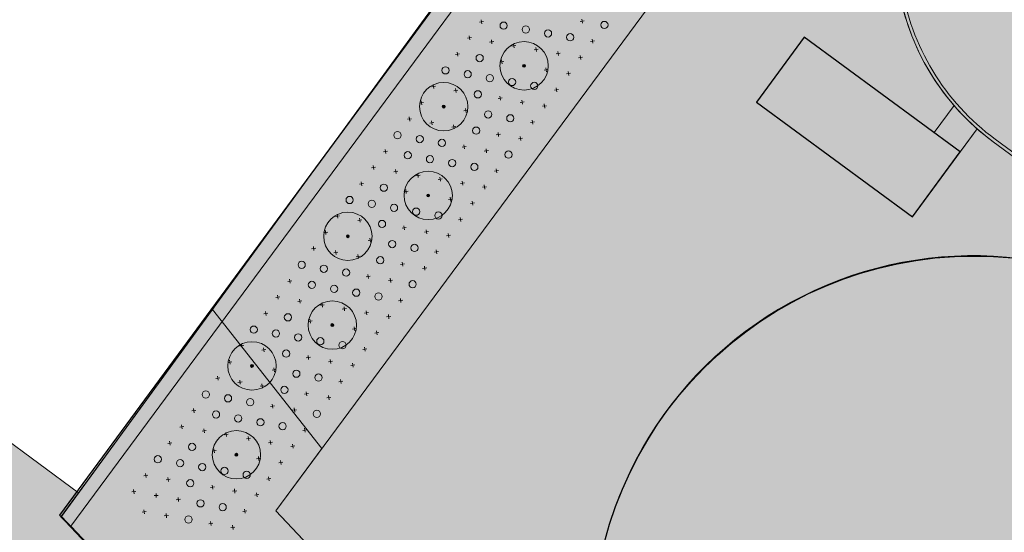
# Model space of a CAD drawing. Header units: metres. Extents: x 134347 to 136271, y 456733 to 459014.
# Tile 114 of 256: x 135548 to 135609, y 458096 to 458127. Entities that reach past the tile are written whole.
import ezdxf
from ezdxf.enums import TextEntityAlignment as Align

# ---------------------------------------------------------------- set-up
doc = ezdxf.new("R2010")
doc.units = ezdxf.units.M
for name, color, linetype, lineweight in [('B-WE-GR-BOS_RWZI-G', 130, 'Continuous', 0), ('N-WE-GR-GRAS_KRUIDENRIJK-O', 80, 'Continuous', 0), ('N-WE-GR-STRUWEEL-O', 90, 'Continuous', 18), ('N-WE-IE-TERREINAFSCHEIDING_KUNSTMATIG_HEKWERK-G', 20, 'IE-TERREINAFSCHEIDING-KUNSTMATIG', 13), ('N-WE-OG-TOPOGRAFIE_BEBOUWING-G', 7, 'Continuous', 25), ('N-WE-VH-KANTOPSLUITING-G', 150, 'Continuous', 5), ('N-WE-VH-VERHARDING_ASFALT-G', 7, 'Continuous', 13), ('N-WE-VH-VERHARDING_BETONSTRAATSTEEN-G', 7, 'Continuous', 13)]:
    doc.layers.add(name, color=color, linetype=linetype, lineweight=lineweight)
for name, color, linetype, lineweight, true_color in [('B-WE-GR-BOS_RWZI-V', 7, 'Continuous', 0, 0x50916c), ('N-WE-GR-BEPLANTING_CULTUUR-A', 7, 'Continuous', 18, 0x007500), ('N-WE-GR-BOOM_BOSPLANTSOEN-S', 7, 'Continuous', 15, 0xc86400), ('N-WE-GR-BOOM_GEVEERDE SPIL-S', 7, 'Continuous', 15, 0xc83200), ('N-WE-GR-BOOM_LAANBOOM-S', 7, 'Continuous', 15, 0xc80000), ('N-WE-GR-GRAS_KRUIDENRIJK-V', 7, 'Continuous', 0, 0xa9cb52), ('N-WE-GR-STRUWEEL-V', 7, 'Continuous', 0, 0x50916c), ('N-WE-OG-TOPOGRAFIE_BEBOUWING-V', 7, 'Continuous', 18, 0xbebeb4), ('N-WE-VH-KANTOPSLUITING_DETAIL_100-V', 7, 'Continuous', 0, 0x646464), ('N-WE-VH-VERHARDING_ASFALT-V', 7, 'Continuous', 0, 0xc9c9c9), ('N-WE-VH-VERHARDING_BETONSTRAATSTEEN-V', 7, 'Continuous', 0, 0xa8b5bd)]:
    doc.layers.add(name, color=color, linetype=linetype, lineweight=lineweight, true_color=true_color)
doc.layers.add('PERCELEN', color=30, linetype='Continuous')
doc.styles.add('NLCS-ISO', font='NLCS-ISO.ttf')
doc.linetypes.add('IE-TERREINAFSCHEIDING-KUNSTMATIG', pattern='A,4,[82,NLCS.SHX,S=0.75,R=90,X=0,Y=0],4,-2', length=10)

# ---------------------------------------------------------------- blocks, each defined once
blk = doc.blocks.new('gevelbeplanting_S')
at = {"layer": 'N-WE-GR-BEPLANTING_CULTUUR-A'}
h = blk.add_hatch(dxfattribs=at)
h.set_pattern_fill('AVH-FUNDERING_GRANULAAT_MENG_01', color=256, scale=0.1, pattern_type=2)
h.set_pattern_definition([(50, (-24, -24), (0.71726, -0.062752), [0.075, -0.825]), (355, (-24, -24), (-0.138751, 0.752192), [0.06, -0.66]), (100.4514, (-23.9402, -24.0052), (0.5785094, 0.6894395), [0.06374, -0.701142]), (46.1842, (-24, -23.8), (1.067241, -0.165519), [0.1125, -1.2375]), (96.6356, (-23.9111, -23.8138), (0.934663, 0.974118), [0.09561, -1.051713]), (351.1842, (-24, -23.8), (0.934662, 0.974119), [0.09, -0.99]), (21, (-23.9, -23.85), (0.596907, -0.402619), [0.075, -0.825]), (326, (-23.9, -23.85), (0.243315, 0.72515), [0.06, -0.66]), (71.4514, (-23.85026, -23.88355), (0.8402226, 0.3225305), [0.06374, -0.701142]), (37.5, (-24, -24), (0.0121599, 0.3328939), [0, -0.652, 0, -0.67, 0, -0.6625]), (7.5, (-24, -24), (0.2630695, 0.3944117), [0, -0.382, 0, -0.637, 0, -0.2525]), (327.5, (-24.223, -24), (0.5338224, -0.0225549), [0, -0.25, 0, -0.78, 0, -1.035]), (317.5, (-24.323, -24), (0.5831862, 0.100105), [0, -0.325, 0, -0.518, 0, -0.735])])
h.paths.add_polyline_path([(24, 0, 1), (-24, 0, 1)])
h.paths.add_polyline_path([(-23.3, 0, -1), (23.3, 0, -1)], flags=16)
blk = doc.blocks.new('SGR-BEPLANTING_BOSPLANTSOEN_SOORT')
at = {"flags": 128}
for points in [[(-0.18, -0.18), (0.18, 0.18)], [(-0.18, 0.18), (0.18, -0.18)]]:
    blk.add_lwpolyline(points, dxfattribs=at)
blk = doc.blocks.new('SGR-BOOM_SOORT_DIAMETER_3E_GROOTTE_SO')
at = {"ltscale": 0.1}
h = blk.add_hatch(color=256, dxfattribs=at)
edge = h.paths.add_edge_path()
edge.add_arc((0, 0), 0.3, 0, 360)
for radius in [5, 0.09]:
    blk.add_circle((0, 0), radius)
blk.add_circle((0, 0), 0.3, dxfattribs=at)
at = {"ltscale": 0.1, "style": 'NLCS-ISO'}
for tag, height, p in [('SOORT', 1.4, (0.1, 1.42)), ('DIAMETER', 0.7, (0.1, -1.02))]:
    blk.add_attdef(tag, text='', height=height, dxfattribs=at).set_placement(p, align=Align.MIDDLE_CENTER)
blk = doc.blocks.new('SGR-HEESTER_SOORT HOOGTE_SO')
blk.add_circle((0, 0), 1.5)
at = {"ltscale": 0.1, "style": 'NLCS-ISO'}
for tag, height, p in [('SOORT', 0.9, (0, 0.35)), ('HOOGTE', 0.4, (0, -0.55))]:
    blk.add_attdef(tag, text='', height=height, dxfattribs=at).set_placement(p, align=Align.MIDDLE_CENTER)
blk = doc.blocks.new('KK_2DXF14_ACAD_1_FMEBLOC10')
at = {"layer": 'PERCELEN', "color": 7}
blk.add_lwpolyline([(-134.1545, 282.529), (-217.5425, 203.639), (-225.3915, 193.377), (-261.7475, 144.012), (-263.5565, 141.555), (-294.7295, 99.228), (-239.9415, 41.158), (-228.1905, 28.757), (-223.8525, 32.84), (-220.7015, 35.806), (-217.1325, 32.037), (-214.2225, 28.973), (-217.5815, 25.809), (-221.6945, 21.901), (-156.8065, -46.573), (-123.5075, -2.571)], dxfattribs=at)

msp = doc.modelspace()

# ---------------------------------------------------------------- hatches: boundary and pattern name
at = {"layer": 'B-WE-GR-BOS_RWZI-V'}
h = msp.add_hatch(color=256, dxfattribs=at)
h.dxf.hatch_style = 1
h.paths.add_polyline_path([(135563.532, 458097.004), (135566.398, 458100.876), (135559.618, 458109.505), (135553.268, 458100.823), (135550.202, 458096.646), (135550.528, 458096.318), (135556.192, 458090.295), (135571.005, 458074.595), (135586.577, 458058.104), (135599.187, 458044.831), (135611.321, 458032.057), (135611.631, 458031.731), (135616.865, 458026.221), (135623.953, 458032.925)])
at = {"layer": 'N-WE-GR-GRAS_KRUIDENRIJK-V'}
h = msp.add_hatch(color=256, dxfattribs=at)
h.dxf.hatch_style = 1
edge = h.paths.add_edge_path()
edge.add_arc((135616.865, 458131.906), 14.9, 228.7328, 233.6933)
edge.add_line((135608.043, 458119.899), (135635.2, 458099.944))
edge.add_line((135635.2, 458099.944), (135631.524, 458094.94))
edge.add_line((135631.524, 458094.94), (135641.194, 458087.836))
edge.add_line((135641.194, 458087.836), (135644.871, 458092.839))
edge.add_line((135644.871, 458092.839), (135647.582, 458090.847))
edge.add_arc((135644.148, 458086.173), 5.8, -36.30496, 53.69323, ccw=False)
edge.add_line((135648.822, 458082.739), (135643.228, 458075.125))
edge.add_line((135643.228, 458075.125), (135631.945, 458083.414))
edge.add_line((135631.945, 458083.414), (135628.843, 458079.191))
edge.add_line((135628.843, 458079.191), (135628.444, 458079.484))
edge.add_arc((135606.844, 458089.15), 23.665, 335.89235, 360)
edge.add_arc((135606.844, 458089.15), 23.665, 0, 51.05226)
edge.add_line((135621.72, 458107.555), (135622.282, 458108.32))
edge.add_line((135622.282, 458108.32), (135621.476, 458108.912))
edge.add_line((135621.476, 458108.912), (135620.927, 458108.169))
edge.add_arc((135606.816, 458089.204), 23.638, 53.34879, 180.13081)
edge.add_arc((135606.844, 458089.15), 23.665, 180, 311.49731)
edge.add_line((135622.524, 458071.425), (135622.922, 458071.133))
edge.add_line((135622.922, 458071.133), (135616.847, 458062.864))
edge.add_line((135616.847, 458062.864), (135621.932, 458059.128))
edge.add_line((135621.932, 458059.128), (135620.808, 458057.597))
edge.add_line((135620.808, 458057.597), (135614.421, 458062.29))
edge.add_line((135614.421, 458062.29), (135610.772, 458057.322))
edge.add_line((135610.772, 458057.322), (135611.981, 458056.435))
edge.add_line((135611.981, 458056.435), (135609.173, 458052.612))
edge.add_line((135609.173, 458052.612), (135625.25, 458040.801))
edge.add_line((135625.25, 458040.801), (135630.819, 458048.381))
edge.add_line((135630.819, 458048.381), (135631.274, 458048.047))
edge.add_line((135631.274, 458048.047), (135653.98, 458078.949))
edge.add_arc((135658.653, 458075.516), 5.799, 53.68638, 143.70244, ccw=False)
edge.add_line((135662.088, 458080.189), (135696.285, 458055.063))
edge.add_line((135696.285, 458055.063), (135693.789, 458051.666))
edge.add_line((135693.789, 458051.666), (135676.503, 458064.366))
edge.add_line((135676.503, 458064.366), (135649.741, 458027.94))
edge.add_line((135649.741, 458027.94), (135662.353, 458018.674))
edge.add_line((135662.353, 458018.674), (135658.972, 458014.085))
edge.add_line((135658.972, 458014.085), (135664.779, 458009.819))
edge.add_line((135664.779, 458009.819), (135664.72, 458009.739))
edge.add_line((135664.72, 458009.739), (135667.943, 458007.37))
edge.add_line((135667.943, 458007.37), (135663.585, 458001.438))
edge.add_line((135663.585, 458001.438), (135668.903, 457997.53))
edge.add_line((135668.903, 457997.53), (135663.944, 457990.78))
edge.add_line((135663.944, 457990.78), (135649.524, 458005.938))
edge.add_line((135649.524, 458005.938), (135652.277, 458008.569))
edge.add_line((135652.277, 458008.569), (135633.396, 458028.433))
edge.add_line((135633.396, 458028.433), (135630.568, 458025.909))
edge.add_line((135630.568, 458025.909), (135630.168, 458026.333))
edge.add_line((135630.168, 458026.333), (135630.404, 458026.559))
edge.add_line((135630.404, 458026.559), (135624.205, 458033.142))
edge.add_line((135624.205, 458033.142), (135623.963, 458032.913))
edge.add_line((135623.963, 458032.913), (135563.532, 458097.004))
edge.add_line((135563.532, 458097.004), (135635.767, 458194.626))
edge.add_line((135635.767, 458194.626), (135710.999, 458265.128))
edge.add_line((135710.999, 458265.128), (135754.843, 458233.747))
edge.add_line((135754.843, 458233.747), (135741.557, 458215.663))
edge.add_line((135741.557, 458215.663), (135742.362, 458215.071))
edge.add_line((135742.362, 458215.071), (135736.175, 458206.65))
edge.add_line((135736.175, 458206.65), (135731.239, 458210.276))
edge.add_line((135731.239, 458210.276), (135737.426, 458218.698))
edge.add_line((135737.426, 458218.698), (135735.895, 458219.823))
edge.add_line((135735.895, 458219.823), (135732.224, 458214.826))
edge.add_line((135732.224, 458214.826), (135731.337, 458215.477))
edge.add_line((135731.337, 458215.477), (135727.637, 458210.441))
edge.add_line((135727.637, 458210.441), (135734.185, 458205.63))
edge.add_line((135734.185, 458205.63), (135721.289, 458188.077))
edge.add_line((135721.289, 458188.077), (135719.473, 458191.254))
edge.add_arc((135702.111, 458181.326), 20, 29.76227, 53.6933)
edge.add_line((135713.953, 458197.443), (135682.175, 458220.792))
edge.add_arc((135673.353, 458208.785), 14.9, 53.6933, 143.6933)
edge.add_line((135661.345, 458217.607), (135643.404, 458193.19))
edge.add_line((135643.404, 458193.19), (135622.088, 458164.179))
edge.add_line((135622.088, 458164.179), (135604.858, 458140.728))
edge.add_arc((135616.865, 458131.906), 14.9, 143.6933, 220.94326)
edge.add_line((135605.611, 458122.142), (135604.38, 458120.466))
edge.add_line((135604.38, 458120.466), (135596.321, 458126.387))
edge.add_line((135596.321, 458126.387), (135593.361, 458122.358))
edge.add_line((135593.361, 458122.358), (135603.031, 458115.253))
edge.add_line((135603.031, 458115.253), (135607.038, 458120.706))
edge = h.paths.add_edge_path(flags=16)
edge.add_arc((135732.123, 458215.86), 0.558, 180, 360)
edge.add_arc((135732.123, 458215.86), 0.558, 0, 180)
edge = h.paths.add_edge_path(flags=16)
edge.add_arc((135713.032, 458231.376), 23.665, -0.00114, 180.00116, ccw=False)
edge.add_arc((135713.032, 458231.376), 23.665, 180.00117, 359.99885, ccw=False)
h.paths.add_polyline_path([(135657.252, 458078.53), (135673.692, 458066.452), (135646.931, 458030.026), (135630.491, 458042.104)], flags=16)
h = msp.add_hatch(color=256, dxfattribs=at)
h.dxf.hatch_style = 1
edge = h.paths.add_edge_path()
edge.add_line((135646.017, 457995.302), (135623.092, 458019.571))
edge.add_line((135623.092, 458019.571), (135623.093, 458019.571))
edge.add_line((135623.093, 458019.571), (135621.47, 458021.345))
edge.add_line((135621.47, 458021.345), (135620.682, 458022.157))
edge.add_line((135620.682, 458022.157), (135620.66, 458022.181))
edge.add_line((135620.66, 458022.181), (135616.865, 458026.221))
edge.add_line((135616.865, 458026.221), (135611.631, 458031.731))
edge.add_line((135611.631, 458031.731), (135611.321, 458032.057))
edge.add_line((135611.321, 458032.057), (135599.187, 458044.831))
edge.add_line((135599.187, 458044.831), (135586.577, 458058.104))
edge.add_line((135586.577, 458058.104), (135571.005, 458074.595))
edge.add_line((135571.005, 458074.595), (135556.192, 458090.295))
edge.add_line((135556.192, 458090.295), (135550.528, 458096.318))
edge.add_line((135550.528, 458096.318), (135550.202, 458096.646))
edge.add_line((135550.202, 458096.646), (135551.297, 458098.138))
edge.add_line((135551.297, 458098.138), (135546.363, 458101.774))
edge.add_line((135546.363, 458101.774), (135534.537, 458085.587))
edge.add_line((135534.537, 458085.587), (135534.921, 458085.182))
edge.add_arc((135534.561, 458084.835), 0.5, -45.9928, 43.89361, ccw=False)
edge.add_line((135534.908, 458084.475), (135530.648, 458080.36))
edge.add_arc((135538.189, 458093.327), 15, 239.81725, 263.43)
edge.add_arc((135534.757, 458063.524), 15, 43.93547, 83.43, ccw=False)
edge.add_line((135545.559, 458073.931), (135552.65, 458066.571))
edge.add_line((135552.65, 458066.571), (135584.585, 458033.427))
edge.add_line((135584.585, 458033.427), (135596.194, 458020.951))
edge.add_line((135596.194, 458020.951), (135606.435, 458009.49))
edge.add_line((135606.435, 458009.49), (135616.379, 457997.769))
edge.add_line((135616.379, 457997.769), (135622.092, 457990.881))
edge.add_line((135622.092, 457990.881), (135623.746, 457988.944))
edge.add_line((135623.746, 457988.944), (135628.754, 457982.968))
edge.add_line((135628.754, 457982.968), (135633.824, 457977.045))
edge.add_line((135633.824, 457977.045), (135638.954, 457971.173))
edge.add_line((135638.954, 457971.173), (135644.144, 457965.355))
edge.add_line((135644.144, 457965.355), (135649.394, 457959.59))
edge.add_line((135649.394, 457959.59), (135654.702, 457953.879))
edge.add_line((135654.702, 457953.879), (135658.337, 457950.035))
edge.add_line((135658.337, 457950.035), (135664.079, 457944.04))
edge.add_line((135664.079, 457944.04), (135665.123, 457945.124))
edge.add_line((135665.123, 457945.124), (135666.792, 457943.299))
edge.add_line((135666.792, 457943.299), (135667.557, 457942.369))
edge.add_line((135667.557, 457942.369), (135668.258, 457941.39))
edge.add_line((135668.258, 457941.39), (135668.835, 457940.459))
edge.add_line((135668.835, 457940.459), (135671.661, 457943.653))
edge.add_line((135671.661, 457943.653), (135676.872, 457949.6))
edge.add_line((135676.872, 457949.6), (135682.045, 457955.72))
edge.add_line((135682.045, 457955.72), (135676.35, 457961.705))
edge.add_line((135676.35, 457961.705), (135677.096, 457962.483))
edge.add_line((135677.096, 457962.483), (135658.788, 457981.806))
edge.add_line((135658.788, 457981.806), (135656.849, 457983.855))
edge.add_line((135656.849, 457983.855), (135656.843, 457983.849))
edge.add_line((135656.843, 457983.849), (135652.153, 457988.818))
edge.add_line((135652.153, 457988.818), (135646.017, 457995.302))
at = {"layer": 'N-WE-GR-STRUWEEL-V'}
h = msp.add_hatch(color=256, dxfattribs=at)
h.dxf.hatch_style = 1
edge = h.paths.add_edge_path()
edge.add_line((135773.986, 458239.823), (135765.86, 458245.906))
edge.add_line((135765.86, 458245.906), (135762.443, 458241.293))
edge.add_line((135762.443, 458241.293), (135727.133, 458267.836))
edge.add_line((135727.133, 458267.836), (135720.316, 458272.955))
edge.add_line((135720.316, 458272.955), (135710.168, 458280.575))
edge.add_line((135710.168, 458280.575), (135689.964, 458261.051))
edge.add_line((135689.964, 458261.051), (135670.089, 458242.143))
edge.add_line((135670.089, 458242.143), (135648.141, 458221.259))
edge.add_line((135648.141, 458221.259), (135642.667, 458216.174))
edge.add_arc((135788.088, 458057.699), 215.085, 132.54038, 140.6948)
edge.add_arc((135670.868, 458151.183), 65.193, 139.00938, 152.05961)
edge.add_line((135613.274, 458181.729), (135611.779, 458179.508))
edge.add_line((135611.779, 458179.508), (135608.494, 458175.915))
edge.add_line((135608.494, 458175.915), (135605.285, 458171.997))
edge.add_line((135605.285, 458171.997), (135594.078, 458156.592))
edge.add_line((135594.078, 458156.592), (135577.852, 458134.468))
edge.add_line((135577.852, 458134.468), (135562.179, 458113.006))
edge.add_line((135562.179, 458113.006), (135559.618, 458109.505))
edge.add_line((135559.618, 458109.505), (135566.398, 458100.876))
edge.add_line((135566.398, 458100.876), (135635.767, 458194.626))
edge.add_line((135635.767, 458194.626), (135710.999, 458265.128))
edge.add_line((135710.999, 458265.128), (135757.282, 458232.001))
edge.add_line((135757.282, 458232.001), (135764.515, 458226.936))
edge.add_arc((135799.165, 458275.258), 59.461, 234.35698, 258.95375)
edge.add_arc((135789.467, 458222.567), 5.916, 253.35025, 299.34247)
edge.add_line((135792.366, 458217.41), (135803.027, 458231.921))
edge.add_line((135803.027, 458231.921), (135798.512, 458235.136))
edge.add_line((135798.512, 458235.136), (135798.514, 458235.135))
edge.add_line((135798.514, 458235.135), (135798.234, 458234.744))
edge.add_arc((135789.913, 458240.639), 10.198, 233.46087, 324.6828, ccw=False)
edge.add_line((135783.841, 458232.446), (135773.986, 458239.823))
edge = h.paths.add_edge_path()
edge.add_line((136102.807, 457889.512), (136106.034, 457888.722))
edge.add_line((136106.034, 457888.722), (136106.315, 457888.702))
edge.add_line((136106.315, 457888.702), (136106.542, 457891.814))
edge.add_arc((136077.369, 457894.357), 29.283, 355.01738, 360.35012)
edge.add_arc((136077.369, 457894.357), 29.283, 0.35012, 5.68287)
edge.add_arc((136077.369, 457894.357), 29.283, 5.68287, 10.50819)
edge.add_arc((136077.369, 457894.357), 29.283, 10.50819, 15.33352)
edge.add_line((136105.61, 457902.101), (136104.839, 457904.992))
edge.add_arc((136082.545, 457900.044), 22.837, 12.51392, 19.12159)
edge.add_arc((136082.545, 457900.044), 22.837, 19.12159, 25.72926)
edge.add_arc((136082.545, 457900.044), 22.837, 25.72926, 33.30183)
edge.add_arc((136082.545, 457900.044), 22.837, 33.30183, 40.8744)
edge.add_line((136099.813, 457914.988), (136094.949, 457920.632))
edge.add_arc((136093.345, 457920.108), 1.687, -37.04715, 18.08179, ccw=False)
edge.add_line((136094.691, 457919.092), (136094.496, 457918.904))
edge.add_arc((136093.803, 457919.624), 1, 224.72538, 313.90488, ccw=False)
edge.add_line((136093.092, 457918.92), (136086.728, 457925.346))
edge.add_arc((136078.202, 457916.902), 12, 44.72538, 95.09403)
edge.add_line((136077.136, 457928.854), (136071.593, 457928.36))
edge.add_arc((136048.262, 457882.614), 51.352, 29.11657, 62.97763, ccw=False)
edge.add_arc((136072.09, 457894.952), 24.545, -8.78092, 31.02129, ccw=False)
edge.add_line((136096.347, 457891.205), (136091.306, 457872.531))
edge.add_line((136091.306, 457872.531), (136100.87, 457889.064))
edge.add_line((136100.87, 457889.064), (136102.807, 457889.512))
edge = h.paths.add_edge_path()
edge.add_line((136028.525, 458011.649), (136053.354, 457960.672))
edge.add_line((136053.354, 457960.672), (136062.912, 457963.719))
edge.add_arc((136201.412, 458046.209), 161.204, 209.73112, 210.77808, ccw=False)
edge.add_arc((136201.412, 458046.209), 161.204, 207.72885, 209.73112, ccw=False)
edge.add_arc((136201.412, 458046.209), 161.204, 205.72658, 207.72885, ccw=False)
edge.add_line((136056.187, 457976.234), (136049.845, 457989.494))
edge.add_line((136049.845, 457989.494), (136037.594, 458015.862))
edge.add_line((136037.594, 458015.862), (136028.525, 458011.649))
h.paths.add_polyline_path([(136024.345, 458020.471), (136033.311, 458024.899), (136024.214, 458044.092), (136014.979, 458040.257)])
h.paths.add_polyline_path([(135968.165, 458065.146), (135971.921, 458057.662), (135971.96, 458057.631), (135980.58, 458069.318), (135994.665, 458058.993), (136000.575, 458063.262), (135978.583, 458079.719)])
at = {"layer": 'N-WE-OG-TOPOGRAFIE_BEBOUWING-V'}
h = msp.add_hatch(color=256, dxfattribs=at)
h.dxf.hatch_style = 1
h.paths.add_polyline_path([(135605.992, 458119.282), (135596.321, 458126.387), (135593.361, 458122.358), (135603.031, 458115.253)])
h = msp.add_hatch(color=256, dxfattribs=at)
h.dxf.hatch_style = 1
edge = h.paths.add_edge_path()
edge.add_arc((135606.844, 458089.15), 23.665, 0, 360)
at = {"layer": 'N-WE-VH-KANTOPSLUITING_DETAIL_100-V'}
h = msp.add_hatch(color=256, dxfattribs=at)
h.dxf.hatch_style = 1
h.paths.add_polyline_path([(135804.252, 458233.25), (135799.585, 458236.68), (135799.466, 458236.519), (135804.134, 458233.089), (135807.358, 458230.721, -0.413407), (135807.53, 458229.605, -0.414213), (135806.412, 458229.434), (135803.027, 458231.921), (135793.729, 458219.266), (135797.513, 458216.485, -0.414202), (135797.684, 458215.367), (135797.566, 458215.206), (135802.324, 458211.711), (135802.442, 458211.872, -0.414214), (135803.56, 458212.043), (135806.945, 458209.556), (135816.241, 458222.208), (135812.856, 458224.694, -1.000098), (135813.803, 458225.984), (135823.844, 458218.606, -0.46181), (135824.478, 458209.798), (135821.731, 458207.095, 0.039953), (135811.288, 458195.031), (135782.932, 458156.439, -0.414214), (135772.028, 458154.772), (135751.774, 458169.654, 0.1048), (135744.218, 458173.072), (135738.561, 458174.313, -0.211928), (135722.348, 458186.226), (135719.473, 458191.254, 0.1048), (135713.953, 458197.443), (135682.175, 458220.792, 0.414214), (135661.345, 458217.607), (135643.404, 458193.19), (135622.088, 458164.179), (135604.858, 458140.728, 0.414214), (135608.043, 458119.899), (135647.582, 458090.847, -0.414204), (135648.822, 458082.739), (135626.118, 458051.835), (135626.279, 458051.717), (135648.983, 458082.62, 0.414203), (135647.701, 458091.008), (135608.161, 458120.06, -0.414214), (135605.019, 458140.61), (135622.25, 458164.06), (135643.566, 458193.071), (135661.506, 458217.489, -0.414214), (135682.056, 458220.631), (135713.835, 458197.282, -0.1048), (135719.299, 458191.155), (135722.174, 458186.127, 0.211928), (135738.518, 458174.118), (135744.175, 458172.877, -0.1048), (135751.655, 458169.493), (135771.91, 458154.611, 0.414214), (135783.093, 458156.321), (135811.44, 458194.9, -0.039953), (135821.883, 458206.964), (135824.618, 458209.656, 0.46181), (135823.963, 458218.767), (135813.922, 458226.144, 1.000397), (135812.738, 458224.533), (135815.961, 458222.165), (135806.902, 458209.836), (135803.679, 458212.204, 0.414208), (135802.281, 458211.99), (135802.28, 458211.989), (135797.846, 458215.249), (135797.846, 458215.248, 0.414204), (135797.632, 458216.646), (135794.008, 458219.309), (135803.07, 458231.641), (135806.293, 458229.273, 0.413893), (135807.691, 458229.486, 0.413893), (135807.476, 458230.883), (135804.252, 458233.25)])
at = {"layer": 'N-WE-VH-VERHARDING_ASFALT-V'}
h = msp.add_hatch(color=256, dxfattribs=at)
h.dxf.hatch_style = 1
h.paths.add_polyline_path([(135762.175, 458117.718), (135815.99, 458190.961, -0.039953), (135826.434, 458203.024), (135829.688, 458206.227, -0.368167), (135840.036, 458206.971), (135864.02, 458189.349, 0.001397), (135864.043, 458189.333), (135873.316, 458182.598), (135892.416, 458168.703), (135893.508, 458167.904), (135910.641, 458154.84, -0.408833), (135911.641, 458147.906), (135878.701, 458103.017, 0.411993), (135882.553, 458074.061), (135895.237, 458064.539), (135914.09, 458050.762, 0.315981), (135938.221, 458052.541), (135961.013, 458083.083, -0.33251), (135985.309, 458085.927), (135992.035, 458079.872), (136004.072, 458069.03), (136017.244, 458057.149), (136018.452, 458055.618), (136019.561, 458053.91), (136037.594, 458015.862), (136049.845, 457989.494), (136056.187, 457976.234, 0.008737), (136058.72, 457971.203, 0.008737), (136061.428, 457966.263, 0.007692), (136063.954, 457961.995, 0.007692), (136066.61, 457957.806), (136069.31, 457953.435, -0.096177), (136069.915, 457951.767, -0.096177), (136069.851, 457949.995, -0.119987), (136068.861, 457948.029, -0.119987), (136067.078, 457946.739, -0.08637), (136065.312, 457946.178, -0.043105), (136064.383, 457946.133), (136067.399, 457940.86, -0.040278), (136068.083, 457941.331, -0.080687), (136069.632, 457941.917, -0.064153), (136071.474, 457942.468, -0.064153), (136073.396, 457942.534, -0.072155), (136075.496, 457942.025, -0.072155), (136077.364, 457940.94), (136091.488, 457924.647), (136099.813, 457914.988, -0.033054), (136101.632, 457912.582, -0.033054), (136103.117, 457909.958, -0.028839), (136104.122, 457907.524, -0.028839), (136104.839, 457904.992), (136105.61, 457902.101, -0.021058), (136106.161, 457899.698, -0.021058), (136106.508, 457897.257, -0.023273), (136106.652, 457894.536, -0.023273), (136106.542, 457891.814), (136106.106, 457885.837, -0.01649), (136105.951, 457884.247, -0.01649), (136105.693, 457882.67, -0.015866), (136105.346, 457881.173, -0.015866), (136104.906, 457879.7), (136096.913, 457853.663), (136094.836, 457847.315), (136093.365, 457842.691), (136092.209, 457836.979), (136091.919, 457831.022), (136092.929, 457823.559), (136100.949, 457827.804, -0.036727), (136099.503, 457829.933, -0.063963), (136098.855, 457831.484, -0.024666), (136098.285, 457834.05, -0.022156), (136097.921, 457836.953, -0.056455), (136097.983, 457838.877, -0.036685), (136098.623, 457841.765), (136101.856, 457851.977), (136106.872, 457868.473), (136113.66, 457890.371, 0.06843), (136114.971, 457895.781, 0.06843), (136114.773, 457901.344, 0.064728), (136113.209, 457906.375, 0.064728), (136110.41, 457910.838), (136100.667, 457922.183), (136084.467, 457941.055, -0.005196), (136080.487, 457946.399, -0.011242), (136078.729, 457948.929, -0.000904), (136072.419, 457958.501, -0.006618), (136071.576, 457959.822, -0.008434), (136070.962, 457960.851, -0.000748), (136064.252, 457972.587, -0.012961), (136061.711, 457977.327, -0.006996), (136057.36, 457986.289), (136042.407, 458018.596), (136024.435, 458056.435), (136022.575, 458059.404), (136018.504, 458063.655), (136007.596, 458073.347), (135995.77, 458084.036), (135982.707, 458096.528), (135968.591, 458110.064), (135957.614, 458120.576), (135943.266, 458134.334), (135929.482, 458146.34), (135918.534, 458155.291), (135916.999, 458156.323), (135910.3, 458161.775), (135896.96, 458171.718), (135866.992, 458193.37), (135845.955, 458208.827), (135845.866, 458208.706, -0.460821), (135844.956, 458221.064), (135870.594, 458246.46, -0.071455), (135874.079, 458249.009), (135874.497, 458249.2), (135875.37, 458249.595, -0.023847), (135876.714, 458250.131), (135869.4, 458257.443, -0.028609), (135868.857, 458256.164), (135868.216, 458254.863, -0.082023), (135865.909, 458251.645), (135838.648, 458224.64, -0.368984), (135825.506, 458223.666), (135820.191, 458227.562), (135820.279, 458227.683), (135813.402, 458232.788, -0.367614), (135813.258, 458235.375), (135813.258, 458235.375), (135820.55, 458245.301), (135819.054, 458246.4), (135824.014, 458253.151), (135823.093, 458253.828), (135826.527, 458258.501), (135824.109, 458260.278), (135808.388, 458238.88, -0.416211), (135805.581, 458238.46), (135802.516, 458240.744), (135799.585, 458236.68), (135799.585, 458236.68), (135804.252, 458233.25), (135807.476, 458230.883, -0.413893), (135807.691, 458229.486, -0.413893), (135806.293, 458229.273), (135803.07, 458231.641), (135794.008, 458219.309), (135797.632, 458216.646, -0.414204), (135797.846, 458215.248), (135797.846, 458215.249), (135802.281, 458211.992, -0.413772), (135803.679, 458212.205), (135806.903, 458209.837), (135815.962, 458222.166), (135812.739, 458224.534, -0.414117), (135812.525, 458225.932, -0.414543), (135813.923, 458226.146), (135823.963, 458218.767, -0.238664), (135826.41, 458213.932, -0.200993), (135824.618, 458209.656), (135821.883, 458206.964, 0.039953), (135811.44, 458194.9), (135783.093, 458156.321, -0.414214), (135771.91, 458154.611), (135751.655, 458169.493, 0.1048), (135744.175, 458172.877), (135738.518, 458174.118, -0.211928), (135722.174, 458186.127), (135719.299, 458191.155, 0.1048), (135713.835, 458197.282), (135682.056, 458220.631, 0.414214), (135661.506, 458217.489), (135643.566, 458193.071), (135622.25, 458164.06), (135605.019, 458140.61, 0.414214), (135608.161, 458120.06), (135647.701, 458091.008, -0.238663), (135650.148, 458086.173, -0.159748), (135648.983, 458082.62), (135626.279, 458051.717), (135631.114, 458048.164), (135653.818, 458079.067, -0.414222), (135662.206, 458080.35), (135698.015, 458054.04, -0.414214), (135699.725, 458042.856), (135698.41, 458041.067, -0.414214), (135696.314, 458040.746), (135689.462, 458045.78), (135685.948, 458040.917), (135692.761, 458035.911, -0.414214), (135693.081, 458033.814), (135687.275, 458025.912), (135683.13, 458020.271), (135675.845, 458010.355, -0.414214), (135673.748, 458010.035), (135663.44, 458017.627), (135661.071, 458014.405), (135674.21, 458004.752), (135658.033, 457982.735), (135659.428, 457981.257), (135679.989, 458009.24), (135681.6, 458008.055), (135704.56, 458039.303, -0.414214), (135715.744, 458041.013), (135784.113, 457990.779, -0.414214), (135785.823, 457979.595), (135733.91, 457908.941), (135782.153, 457873.494), (135853.013, 457969.936), (135811.338, 458000.557, -0.413886), (135810.061, 458008.941), (135831.611, 458038.271, 0.414227), (135828.447, 458058.961), (135763.818, 458106.443, -0.404315)])
h.paths.add_polyline_path([(135661.385, 458161.364), (135651.607, 458168.549, -0.414214), (135648.401, 458189.519), (135662.611, 458208.859, -0.414214), (135683.581, 458212.065), (135709.223, 458193.225, -0.1048), (135714.743, 458187.035), (135716.966, 458183.149, 0.211928), (135737.232, 458168.257), (135741.606, 458167.298, -0.1048), (135749.162, 458163.88), (135768.357, 458149.776, -0.414214), (135770.067, 458138.592), (135747.567, 458107.969, -0.414214), (135736.383, 458106.259), (135699.206, 458133.576, 0.1048), (135691.726, 458136.96), (135686.069, 458138.201, -0.211928), (135669.725, 458150.21), (135666.85, 458155.237, 0.1048)], flags=16)
h.paths.add_polyline_path([(135748.811, 457919.088), (135801.316, 457990.548, -0.414214), (135812.5, 457992.258), (135838.179, 457973.39, -0.414214), (135839.889, 457962.206), (135787.383, 457890.747, -0.414214), (135776.2, 457889.037), (135750.521, 457907.904, -0.414214)], flags=16)
h.paths.add_polyline_path([(135787.222, 458065.672), (135779.966, 458071.003), (135776.413, 458066.168), (135785.005, 458059.856, 0.198912), (135792.437, 458058.03), (135810.809, 458060.84, -0.198912), (135818.242, 458059.014), (135819.897, 458057.798, -0.414214), (135823.105, 458036.828), (135794.569, 457997.987, -0.414227), (135786.181, 457996.705), (135719.296, 458045.849, -0.414214), (135717.586, 458057.032), (135740.2, 458087.81, -0.4142), (135745.792, 458088.665), (135755.71, 458081.378), (135759.263, 458086.213), (135752.569, 458091.131, -0.414227), (135750.858, 458102.315), (135751.45, 458103.121, -0.4142), (135757.042, 458103.976), (135798.142, 458073.781, -0.414214), (135798.997, 458068.189), (135798.405, 458067.383, -0.414214)], flags=16)
h.paths.add_polyline_path([(135734.541, 458090.24), (135712.751, 458060.585, -0.414214), (135701.567, 458058.875), (135616.791, 458121.165, -0.414214), (135613.585, 458142.134), (135627.085, 458160.508, -0.414214), (135648.054, 458163.714), (135656.774, 458157.307, -0.1048), (135662.293, 458151.118), (135664.516, 458147.231, 0.211928), (135684.783, 458132.34), (135689.156, 458131.381, -0.1048), (135696.712, 458127.962), (135732.831, 458101.424, -0.414214)], flags=16)
h.paths.add_polyline_path([(135956.825, 458114.155), (135961.822, 458105.975), (135962.294, 458097.115), (135958.756, 458088.819), (135949.036, 458075.852), (135943.072, 458067.787), (135938.619, 458061.891, -0.360646), (135919.683, 458059.061), (135901.189, 458072.575), (135888.705, 458081.947, -0.32273), (135883.655, 458100.897), (135896.303, 458118.26), (135908.179, 458134.332, -0.085453), (135914.727, 458138.147, -0.085487), (135922.176, 458139.55, -0.085562), (135928.447, 458138.567, -0.085748), (135934.027, 458135.542, -0.042786)], flags=16)
at = {"layer": 'N-WE-VH-VERHARDING_BETONSTRAATSTEEN-V'}
h = msp.add_hatch(color=256, dxfattribs=at)
h.dxf.hatch_style = 1
edge = h.paths.add_edge_path()
edge.add_arc((135616.865, 458131.906), 14.9, 220.94326, 228.7328, ccw=False)
edge.add_line((135605.611, 458122.142), (135604.38, 458120.466))
edge.add_line((135604.38, 458120.466), (135605.992, 458119.282))
edge.add_line((135605.992, 458119.282), (135607.038, 458120.706))

# ---------------------------------------------------------------- linework, layer by layer
at = {"layer": 'B-WE-GR-BOS_RWZI-G', "flags": 128}
msp.add_lwpolyline([(135563.532, 458097.004), (135566.398, 458100.876), (135559.618, 458109.505), (135553.268, 458100.823), (135550.202, 458096.646), (135550.528, 458096.318), (135556.192, 458090.295), (135571.005, 458074.595), (135586.577, 458058.104), (135599.187, 458044.831), (135611.321, 458032.057), (135611.631, 458031.731), (135616.865, 458026.221), (135623.953, 458032.925)], close=True, dxfattribs=at)
at = {"layer": 'N-WE-GR-GRAS_KRUIDENRIJK-O', "flags": 128}
for points in [[(135623.963, 458032.913), (135563.532, 458097.004), (135635.767, 458194.626)], [(135652.153, 457988.818), (135646.017, 457995.302), (135623.092, 458019.571), (135623.093, 458019.571), (135621.47, 458021.345), (135620.682, 458022.157), (135620.66, 458022.181), (135616.865, 458026.221), (135611.631, 458031.731), (135611.321, 458032.057), (135599.187, 458044.831), (135586.577, 458058.104), (135571.005, 458074.595), (135556.192, 458090.295), (135550.528, 458096.318), (135550.202, 458096.646), (135551.297, 458098.138), (135546.363, 458101.774)]]:
    msp.add_lwpolyline(points, dxfattribs=at)
for points in [[(135622.088, 458164.179), (135604.858, 458140.728, 0.35044), (135605.611, 458122.142), (135604.38, 458120.466), (135596.321, 458126.387), (135593.361, 458122.358), (135603.031, 458115.253), (135607.038, 458120.706, 0.021648), (135608.043, 458119.899), (135635.2, 458099.944)], [(135620.927, 458108.169, 0.617504), (135583.179, 458089.15, 0.646294), (135622.524, 458071.425)]]:
    msp.add_lwpolyline(points, format="xyb", dxfattribs=at)
at = {"layer": 'N-WE-GR-STRUWEEL-O', "flags": 128}
msp.add_lwpolyline([(135616.852, 458026.229), (135550.82, 458096.059), (135628.059, 458200.48), (135635.767, 458194.626), (135563.532, 458097.004), (135620.097, 458037.014), (135625.213, 458038.485), (135653.325, 458008.918), (135650.433, 458004.982), (135663.944, 457990.78), (135657.979, 457982.671), (135623.104, 458019.582), (135630.404, 458026.559), (135624.194, 458033.153)], close=True, dxfattribs=at)
at = {"layer": 'N-WE-IE-TERREINAFSCHEIDING_KUNSTMATIG_HEKWERK-G', "ltscale": 0.5, "flags": 128}
for points in [[(135550.244, 458096.671), (135572.571, 458127.277), (135594.078, 458156.592), (135605.285, 458171.997), (135608.494, 458175.915), (135611.779, 458179.508), (135613.274, 458181.729)], [(135646.017, 457995.302), (135632.874, 458009.188), (135623.104, 458019.582), (135621.444, 458021.4), (135620.719, 458022.12), (135616.873, 458026.207), (135595.545, 458048.684), (135577.209, 458068.022), (135550.244, 458096.671)]]:
    msp.add_lwpolyline(points, dxfattribs=at)
at = {"layer": 'N-WE-OG-TOPOGRAFIE_BEBOUWING-G', "flags": 128}
msp.add_lwpolyline([(135605.992, 458119.282), (135596.321, 458126.387), (135593.361, 458122.358), (135603.031, 458115.253)], close=True, dxfattribs=at)
at = {"layer": 'N-WE-OG-TOPOGRAFIE_BEBOUWING-G'}
msp.add_circle((135606.844, 458089.15), 23.665, dxfattribs=at)
at = {"layer": 'N-WE-VH-KANTOPSLUITING-G', "flags": 128}
msp.add_lwpolyline([(135713.835, 458197.282), (135682.056, 458220.631, 0.414214), (135661.506, 458217.489), (135643.566, 458193.071), (135622.25, 458164.06), (135605.019, 458140.61, 0.414214), (135608.161, 458120.06), (135647.701, 458091.008, -0.414203), (135648.983, 458082.62), (135626.279, 458051.717), (135626.118, 458051.835), (135648.822, 458082.739, 0.414204), (135647.582, 458090.847), (135608.043, 458119.899, -0.414214), (135604.858, 458140.728), (135622.088, 458164.179), (135643.404, 458193.19), (135661.345, 458217.607, -0.414214), (135682.175, 458220.792), (135713.953, 458197.443, -0.1048)], format="xyb", dxfattribs=at)
at = {"layer": 'N-WE-VH-VERHARDING_ASFALT-G'}
msp.add_lwpolyline([(135643.566, 458193.071), (135622.25, 458164.06), (135605.019, 458140.61, 0.414214), (135608.161, 458120.06), (135647.701, 458091.008, -0.414203), (135648.983, 458082.62), (135626.279, 458051.717)], format="xyb", dxfattribs=at)
at = {"layer": 'N-WE-VH-VERHARDING_BETONSTRAATSTEEN-G', "flags": 128}
msp.add_lwpolyline([(135607.038, 458120.706, -0.034001), (135605.611, 458122.142), (135604.38, 458120.466), (135605.992, 458119.282)], format="xyb", close=True, dxfattribs=at)

# ---------------------------------------------------------------- block references
at = {"layer": 'N-WE-GR-BEPLANTING_CULTUUR-A'}
msp.add_blockref('gevelbeplanting_S', (135606.808, 458089.137), dxfattribs=at)
at = {"layer": 'N-WE-GR-BOOM_BOSPLANTSOEN-S'}
for p, xscale, yscale, zscale, rotation in [((135576.294, 458127.343), 0.5, 0.5, 0.5, 323.5104555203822), ((135582.543, 458127.385), 0.5, 0.5, 0.5, 323.5104555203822), ((135575.55, 458126.338), 0.5, 0.5, 0.5, 323.5104555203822), ((135576.927, 458126.098), 0.5, 0.5, 0.5, 323.5104555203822), ((135578.303, 458125.857), 0.5, 0.5, 0.5, 323.5104555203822), ((135583.177, 458126.139), 0.5, 0.5, 0.5, 323.5104555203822), ((135574.807, 458125.333), 0.5, 0.5, 0.5, 323.5104555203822), ((135579.68, 458125.616), 0.5, 0.5, 0.5, 323.5104555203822), ((135581.057, 458125.375), 0.5, 0.5, 0.5, 323.5104555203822), ((135582.433, 458125.134), 0.5, 0.5, 0.5, 323.5104555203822), ((135577.56, 458124.852), 0.5, 0.5, 0.5, 323.5104555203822), ((135580.313, 458124.37), 0.5, 0.5, 0.5, 323.5104555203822), ((135581.69, 458124.129), 0.5, 0.5, 0.5, 323.5104555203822), ((135573.32, 458123.324), 0.5, 0.5, 0.5, 323.5104555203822), ((135574.697, 458123.083), 0.5, 0.5, 0.5, 323.5104555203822), ((135580.947, 458123.124), 0.5, 0.5, 0.5, 323.5104555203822), ((135572.577, 458122.319), 0.5, 0.5, 0.5, 323.5104555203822), ((135577.45, 458122.601), 0.5, 0.5, 0.5, 323.5104555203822), ((135578.827, 458122.36), 0.5, 0.5, 0.5, 323.5104555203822), ((135580.203, 458122.119), 0.5, 0.5, 0.5, 323.5104555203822), ((135575.33, 458121.837), 0.5, 0.5, 0.5, 323.5104555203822), ((135571.833, 458121.314), 0.5, 0.5, 0.5, 323.5104555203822), ((135573.21, 458121.073), 0.5, 0.5, 0.5, 323.5104555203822), ((135579.46, 458121.114), 0.5, 0.5, 0.5, 323.5104555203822), ((135574.587, 458120.832), 0.5, 0.5, 0.5, 323.5104555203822), ((135577.34, 458120.35), 0.5, 0.5, 0.5, 323.5104555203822), ((135578.717, 458120.109), 0.5, 0.5, 0.5, 323.5104555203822), ((135570.347, 458119.304), 0.5, 0.5, 0.5, 323.5104555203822), ((135575.22, 458119.586), 0.5, 0.5, 0.5, 323.5104555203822), ((135576.597, 458119.345), 0.5, 0.5, 0.5, 323.5104555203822), ((135569.603, 458118.299), 0.5, 0.5, 0.5, 323.5104555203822), ((135570.98, 458118.058), 0.5, 0.5, 0.5, 323.5104555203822), ((135572.357, 458117.817), 0.5, 0.5, 0.5, 323.5104555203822), ((135577.23, 458118.099), 0.5, 0.5, 0.5, 323.5104555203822), ((135568.86, 458117.294), 0.5, 0.5, 0.5, 323.5104555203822), ((135573.733, 458117.576), 0.5, 0.5, 0.5, 323.5104555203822), ((135575.11, 458117.335), 0.5, 0.5, 0.5, 323.5104555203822), ((135571.613, 458116.812), 0.5, 0.5, 0.5, 323.5104555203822), ((135576.487, 458117.094), 0.5, 0.5, 0.5, 323.5104555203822), ((135574.367, 458116.33), 0.5, 0.5, 0.5, 323.5104555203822), ((135575.743, 458116.09), 0.5, 0.5, 0.5, 323.5104555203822), ((135567.373, 458115.284), 0.5, 0.5, 0.5, 323.5104555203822), ((135568.75, 458115.043), 0.5, 0.5, 0.5, 323.5104555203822), ((135575, 458115.085), 0.5, 0.5, 0.5, 323.5104555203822), ((135566.63, 458114.279), 0.5, 0.5, 0.5, 323.5104555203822), ((135571.503, 458114.561), 0.5, 0.5, 0.5, 323.5104555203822), ((135572.88, 458114.32), 0.5, 0.5, 0.5, 323.5104555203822), ((135569.383, 458113.797), 0.5, 0.5, 0.5, 323.5104555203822), ((135574.256, 458114.08), 0.5, 0.5, 0.5, 323.5104555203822), ((135565.887, 458113.274), 0.5, 0.5, 0.5, 323.5104555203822), ((135567.263, 458113.033), 0.5, 0.5, 0.5, 323.5104555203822), ((135573.513, 458113.075), 0.5, 0.5, 0.5, 323.5104555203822), ((135568.64, 458112.792), 0.5, 0.5, 0.5, 323.5104555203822), ((135571.393, 458112.311), 0.5, 0.5, 0.5, 323.5104555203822), ((135572.77, 458112.07), 0.5, 0.5, 0.5, 323.5104555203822), ((135564.4, 458111.264), 0.5, 0.5, 0.5, 323.5104555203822), ((135569.273, 458111.546), 0.5, 0.5, 0.5, 323.5104555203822), ((135570.65, 458111.306), 0.5, 0.5, 0.5, 323.5104555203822), ((135563.657, 458110.259), 0.5, 0.5, 0.5, 323.5104555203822), ((135565.033, 458110.018), 0.5, 0.5, 0.5, 323.5104555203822), ((135571.283, 458110.06), 0.5, 0.5, 0.5, 323.5104555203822), ((135562.913, 458109.254), 0.5, 0.5, 0.5, 323.5104555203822), ((135566.41, 458109.777), 0.5, 0.5, 0.5, 323.5104555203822), ((135567.787, 458109.537), 0.5, 0.5, 0.5, 323.5104555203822), ((135569.163, 458109.296), 0.5, 0.5, 0.5, 323.5104555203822), ((135565.667, 458108.772), 0.5, 0.5, 0.5, 323.5104555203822), ((135570.54, 458109.055), 0.5, 0.5, 0.5, 323.5104555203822), ((135568.42, 458108.291), 0.5, 0.5, 0.5, 323.5104555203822), ((135569.796, 458108.05), 0.5, 0.5, 0.5, 323.5104555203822), ((135561.427, 458107.244), 0.5, 0.5, 0.5, 323.5104555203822), ((135562.803, 458107.003), 0.5, 0.5, 0.5, 323.5104555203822), ((135569.053, 458107.045), 0.5, 0.5, 0.5, 323.5104555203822), ((135560.683, 458106.239), 0.5, 0.5, 0.5, 323.5104555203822), ((135565.556, 458106.522), 0.5, 0.5, 0.5, 323.5104555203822), ((135566.933, 458106.281), 0.5, 0.5, 0.5, 323.5104555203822), ((135563.436, 458105.758), 0.5, 0.5, 0.5, 323.5104555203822), ((135568.31, 458106.04), 0.5, 0.5, 0.5, 323.5104555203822), ((135559.94, 458105.234), 0.5, 0.5, 0.5, 323.5104555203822), ((135561.317, 458104.994), 0.5, 0.5, 0.5, 323.5104555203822), ((135567.566, 458105.035), 0.5, 0.5, 0.5, 323.5104555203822), ((135562.693, 458104.753), 0.5, 0.5, 0.5, 323.5104555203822), ((135565.446, 458104.271), 0.5, 0.5, 0.5, 323.5104555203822), ((135566.823, 458104.03), 0.5, 0.5, 0.5, 323.5104555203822), ((135558.453, 458103.224), 0.5, 0.5, 0.5, 323.5104555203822), ((135563.326, 458103.507), 0.5, 0.5, 0.5, 323.5104555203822), ((135564.703, 458103.266), 0.5, 0.5, 0.5, 323.5104555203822), ((135557.71, 458102.22), 0.5, 0.5, 0.5, 323.5104555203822), ((135559.086, 458101.979), 0.5, 0.5, 0.5, 323.5104555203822), ((135565.336, 458102.02), 0.5, 0.5, 0.5, 323.5104555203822), ((135560.463, 458101.738), 0.5, 0.5, 0.5, 323.5104555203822), ((135561.84, 458101.497), 0.5, 0.5, 0.5, 323.5104555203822), ((135556.966, 458101.215), 0.5, 0.5, 0.5, 323.5104555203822), ((135559.72, 458100.733), 0.5, 0.5, 0.5, 323.5104555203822), ((135563.216, 458101.256), 0.5, 0.5, 0.5, 323.5104555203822), ((135564.593, 458101.015), 0.5, 0.5, 0.5, 323.5104555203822), ((135562.473, 458100.251), 0.5, 0.5, 0.5, 323.5104555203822), ((135563.85, 458100.01), 0.5, 0.5, 0.5, 323.5104555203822), ((135555.48, 458099.205), 0.5, 0.5, 0.5, 323.5104555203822), ((135556.856, 458098.964), 0.5, 0.5, 0.5, 323.5104555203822), ((135563.106, 458099.005), 0.5, 0.5, 0.5, 323.5104555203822), ((135559.61, 458098.482), 0.5, 0.5, 0.5, 323.5104555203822), ((135554.736, 458098.2), 0.5, 0.5, 0.5, 323.5104555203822), ((135556.113, 458097.959), 0.4999999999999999, 0.4999999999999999, 0.4999999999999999, 43.38214070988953), ((135557.49, 458097.718), 0.5, 0.5, 0.5, 323.5104555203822), ((135560.986, 458098.241), 0.5, 0.5, 0.5, 323.5104555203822), ((135562.363, 458098), 0.5, 0.5, 0.5, 323.5104555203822), ((135555.37, 458096.954), 0.5, 0.5, 0.5, 323.5104555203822), ((135556.746, 458096.713), 0.5, 0.5, 0.5, 323.5104555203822), ((135561.62, 458096.995), 0.5, 0.5, 0.5, 323.5104555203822), ((135559.5, 458096.231), 0.5, 0.5, 0.5, 323.5104555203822), ((135560.876, 458095.99), 0.5, 0.5, 0.5, 323.5104555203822)]:
    msp.add_blockref('SGR-BEPLANTING_BOSPLANTSOEN_SOORT', p, dxfattribs=dict(at, xscale=xscale, yscale=yscale, zscale=zscale, rotation=rotation))
at = {"layer": 'N-WE-GR-BOOM_GEVEERDE SPIL-S', "xscale": 0.15, "yscale": 0.15, "zscale": 0.15, "rotation": 323.5104555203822}
for p in [(135577.67, 458127.103), (135579.047, 458126.862), (135583.92, 458127.144), (135580.423, 458126.621), (135581.8, 458126.38), (135576.183, 458125.093), (135574.063, 458124.329), (135575.44, 458124.088), (135576.817, 458123.847), (135578.193, 458123.606), (135579.57, 458123.365), (135576.073, 458122.842), (135576.707, 458121.596), (135578.083, 458121.355), (135571.09, 458120.309), (135572.467, 458120.068), (135575.963, 458120.591), (135573.843, 458119.827), (135571.723, 458119.063), (135577.973, 458119.104), (135573.1, 458118.822), (135574.477, 458118.581), (135575.853, 458118.34), (135570.237, 458117.053), (135568.117, 458116.289), (135569.493, 458116.048), (135570.87, 458115.807), (135572.247, 458115.566), (135573.623, 458115.325), (135570.127, 458114.802), (135570.76, 458113.556), (135572.137, 458113.316), (135565.143, 458112.269), (135570.017, 458112.551), (135566.52, 458112.028), (135567.897, 458111.787), (135565.777, 458111.023), (135572.026, 458111.065), (135567.153, 458110.782), (135568.53, 458110.542), (135569.906, 458110.301), (135564.29, 458109.013), (135562.17, 458108.249), (135563.547, 458108.008), (135564.923, 458107.768), (135566.3, 458107.527), (135567.676, 458107.286), (135564.18, 458106.763), (135564.813, 458105.517), (135566.19, 458105.276), (135559.197, 458104.229), (135564.07, 458104.512), (135560.573, 458103.989), (135561.95, 458103.748), (135559.83, 458102.984), (135566.08, 458103.025), (135561.206, 458102.743), (135562.583, 458102.502), (135563.96, 458102.261), (135558.343, 458100.974), (135556.223, 458100.21), (135557.6, 458099.969), (135558.976, 458099.728), (135560.353, 458099.487), (135558.233, 458098.723), (135561.73, 458099.246), (135558.866, 458097.477), (135560.243, 458097.236), (135558.123, 458096.472)]:
    msp.add_blockref('SGR-HEESTER_SOORT HOOGTE_SO', p, dxfattribs=at)
at = {"layer": 'N-WE-GR-BOOM_LAANBOOM-S', "xscale": 0.3, "yscale": 0.3, "zscale": 0.3, "rotation": 323.5104555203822}
for p in [(135578.937, 458124.611), (135573.953, 458122.078), (135572.99, 458116.571), (135568.007, 458114.038), (135567.043, 458108.532), (135562.06, 458105.998), (135561.096, 458100.492)]:
    msp.add_blockref('SGR-BOOM_SOORT_DIAMETER_3E_GROOTTE_SO', p, dxfattribs=at)
at = {"layer": 'PERCELEN', "color": 1}
msp.add_blockref('KK_2DXF14_ACAD_1_FMEBLOC10', (135844.856, 457997.512), dxfattribs=at)

doc.saveas('drawing.dxf')
